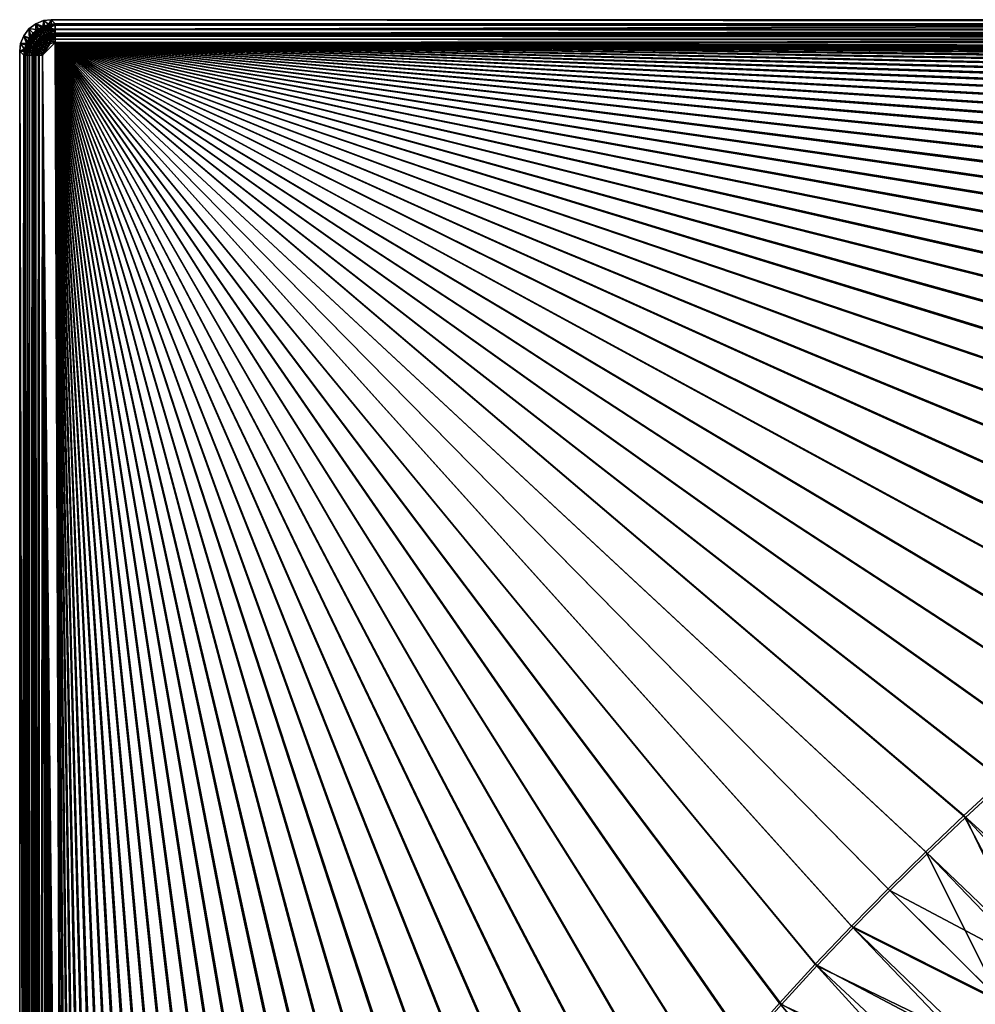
# Model space of a CAD drawing. Header units: metres. Extents: x 0 to 1400, y -1400 to 0.
# Tile 135 of 256: x 0 to 304, y -313 to 0. Entities that reach past the tile are written whole.
import ezdxf

# ---------------------------------------------------------------- set-up
doc = ezdxf.new("R2010")
doc.units = ezdxf.units.M

msp = doc.modelspace()

# ---------------------------------------------------------------- linework, layer by layer
at = {"layer": 'None'}
for points in [[(9.948733, 0, -80), (7.520478, -0.300819, -80), (9.310282, -1.49693, -5.847845)], [(8.252401, -3.20947, -80.063545), (7.520478, -0.300819, -80), (9.948733, 0, -80)], [(9.948733, -2.999543, -80.052361), (8.252401, -3.20947, -80.063545), (9.948733, 0, -80)], [(11.242748, -1.294015, -5.865956), (9.948733, 0, -80), (9.310282, -1.49693, -5.847845)], [(11.242748, -1.294015, -5.865956), (1290.58252, -1.294015, -5.865956), (9.948733, 0, -80)], [(1290.58252, -1.294015, -5.865956), (1291.388062, 0, -80), (9.948733, 0, -80)], [(1291.388062, -2.999513, -80.052353), (9.948733, -2.999543, -80.052361), (1291.388062, 0, -80)], [(9.948733, -2.999543, -80.052361), (9.948733, 0, -80), (1291.388062, 0, -80)], [(2.913733, -2.913733, -80), (1.270777, -5.083108, -80), (3.107951, -5.830042, -5.828269)], [(2.913733, -2.913733, -80), (3.886851, -6.549764, -80.071266), (1.270777, -5.083108, -80)], [(5.083108, -1.270777, -80), (2.913733, -2.913733, -80), (5.830042, -3.107951, -5.828269)], [(5.083108, -1.270777, -80), (5.034407, -5.034407, -80.074036), (2.913733, -2.913733, -80)], [(5.830042, -3.107951, -5.828269), (2.913733, -2.913733, -80), (4.368085, -4.368085, -5.826156)], [(2.913733, -2.913733, -80), (3.107951, -5.830042, -5.828269), (4.368085, -4.368085, -5.826156)], [(5.034407, -5.034407, -80.074036), (3.886851, -6.549764, -80.071266), (2.913733, -2.913733, -80)], [(5.793217, -3.087496, -4.683992), (4.307298, -4.307298, -4.68157), (4.559158, -4.559158, -3.583778)], [(5.793217, -3.087496, -4.683992), (5.830042, -3.107951, -5.828269), (4.307298, -4.307298, -4.68157)], [(5.830042, -3.107951, -5.828269), (4.368085, -4.368085, -5.826156), (4.307298, -4.307298, -4.68157)], [(5.990891, -3.38338, -3.585725), (5.793217, -3.087496, -4.683992), (4.559158, -4.559158, -3.583778)], [(5.083108, -1.270777, -80), (6.549764, -3.886851, -80.071266), (5.034407, -5.034407, -80.074036)], [(7.520478, -0.300819, -80), (5.083108, -1.270777, -80), (7.460017, -2.127275, -5.83507)], [(7.520478, -0.300819, -80), (8.252401, -3.20947, -80.063545), (5.083108, -1.270777, -80)], [(7.460017, -2.127275, -5.83507), (5.083108, -1.270777, -80), (5.830042, -3.107951, -5.828269)], [(8.252401, -3.20947, -80.063545), (6.549764, -3.886851, -80.071266), (5.083108, -1.270777, -80)], [(7.489513, -2.17881, -4.691163), (7.460017, -2.127275, -5.83507), (5.793217, -3.087496, -4.683992)], [(7.460017, -2.127275, -5.83507), (5.830042, -3.107951, -5.828269), (5.793217, -3.087496, -4.683992)], [(7.489513, -2.17881, -4.691163), (5.793217, -3.087496, -4.683992), (5.990891, -3.38338, -3.585725)], [(7.625299, -2.506747, -3.591491), (7.489513, -2.17881, -4.691163), (5.990891, -3.38338, -3.585725)], [(5.990891, -3.38338, -3.585725), (6.302283, -3.849424, -2.57821), (7.625299, -2.506747, -3.591491)], [(6.302283, -3.849424, -2.57821), (7.839558, -3.024206, -2.582522), (7.625299, -2.506747, -3.591491)], [(6.302283, -3.849424, -2.57821), (6.714869, -4.466889, -1.697839), (7.839558, -3.024206, -2.582522)], [(6.714869, -4.466889, -1.697839), (8.123658, -3.710339, -1.700767), (7.839558, -3.024206, -2.582522)], [(9.310282, -1.49693, -5.847845), (7.520478, -0.300819, -80), (7.460017, -2.127275, -5.83507)], [(9.310282, -1.49693, -5.847845), (7.460017, -2.127275, -5.83507), (7.489513, -2.17881, -4.691163)], [(9.333158, -1.618868, -4.702848), (9.310282, -1.49693, -5.847845), (7.489513, -2.17881, -4.691163)], [(9.333158, -1.618868, -4.702848), (7.489513, -2.17881, -4.691163), (7.625299, -2.506747, -3.591491)], [(9.402051, -1.965465, -3.600891), (9.333158, -1.618868, -4.702848), (7.625299, -2.506747, -3.591491)], [(7.625299, -2.506747, -3.591491), (7.839558, -3.024206, -2.582522), (9.402051, -1.965465, -3.600891)], [(7.839558, -3.024206, -2.582522), (9.510954, -2.513994, -2.589553), (9.402051, -1.965465, -3.600891)], [(7.839558, -3.024206, -2.582522), (8.123658, -3.710339, -1.700767), (9.510954, -2.513994, -2.589553)], [(8.123658, -3.710339, -1.700767), (9.65547, -3.242279, -1.705543), (9.510954, -2.513994, -2.589553)], [(9.892781, -4.435375, -5.909304), (8.252401, -3.20947, -80.063545), (9.948733, -2.999543, -80.052361)], [(11.242748, -1.294015, -5.865956), (9.310282, -1.49693, -5.847845), (9.333158, -1.618868, -4.702848)], [(11.242748, -1.777934, -3.61347), (11.242748, -1.294015, -5.865956), (9.333158, -1.618868, -4.702848)], [(11.242748, -1.777934, -3.61347), (9.333158, -1.618868, -4.702848), (9.402051, -1.965465, -3.600891)], [(9.510954, -2.513994, -2.589553), (11.242748, -1.777934, -3.61347), (9.402051, -1.965465, -3.600891)], [(11.242748, -3.078722, -1.711938), (11.242748, -1.777934, -3.61347), (9.510954, -2.513994, -2.589553)], [(9.65547, -3.242279, -1.705543), (11.242748, -3.078722, -1.711938), (9.510954, -2.513994, -2.589553)], [(11.242748, -3.078722, -1.711938), (9.65547, -3.242279, -1.705543), (9.830387, -4.124028, -0.981249)], [(11.242748, -5.002666, -0.444534), (11.242748, -3.078722, -1.711938), (9.830387, -4.124028, -0.981249)], [(11.242748, -4.293558, -5.918313), (9.892781, -4.435375, -5.909304), (9.948733, -2.999543, -80.052361)], [(9.948733, -2.999543, -80.052361), (1291.388062, -2.999513, -80.052353), (11.242748, -4.293558, -5.918313)], [(1290.58313, -1.426031, -4.71613), (11.242748, -1.294015, -5.865956), (11.242748, -1.777934, -3.61347)], [(1290.58313, -1.426031, -4.71613), (1290.58313, -1.331961, -5.287838), (11.242748, -1.294015, -5.865956)], [(1290.58313, -1.331961, -5.287838), (1290.58252, -1.294015, -5.865956), (11.242748, -1.294015, -5.865956)], [(1290.58313, -1.575076, -4.156233), (1290.58313, -1.426031, -4.71613), (11.242748, -1.777934, -3.61347)], [(11.242748, -1.777934, -3.61347), (1290.58313, -1.777693, -3.61342), (1290.58313, -1.575076, -4.156233)], [(1290.58313, -2.33552, -2.599289), (1290.58313, -1.777693, -3.61342), (11.242748, -1.777934, -3.61347)], [(11.242748, -3.078722, -1.711938), (1290.58313, -2.33552, -2.599289), (11.242748, -1.777934, -3.61347)], [(11.242748, -3.078722, -1.711938), (1290.58313, -3.078547, -1.711852), (1290.58313, -2.33552, -2.599289)], [(1291.388062, -2.999513, -80.052353), (1290.58313, -4.293558, -5.918313), (11.242748, -4.293558, -5.918313)], [(1290.58313, -3.978847, -0.984463), (1290.58313, -3.078547, -1.711852), (11.242748, -3.078722, -1.711938)], [(11.242748, -5.002666, -0.444534), (1290.58313, -3.978847, -0.984463), (11.242748, -3.078722, -1.711938)], [(1.270777, -5.083108, -80), (0.300819, -7.520478, -80), (2.127275, -7.460017, -5.83507)], [(1.270777, -5.083108, -80), (3.20947, -8.252401, -80.063545), (0.300819, -7.520478, -80)], [(1.270777, -5.083108, -80), (2.127275, -7.460017, -5.83507), (3.107951, -5.830042, -5.828269)], [(3.886851, -6.549764, -80.071266), (3.20947, -8.252401, -80.063545), (1.270777, -5.083108, -80)], [(3.107951, -5.830042, -5.828269), (2.127275, -7.460017, -5.83507), (2.17881, -7.489513, -4.691163)], [(3.087496, -5.793217, -4.683992), (2.17881, -7.489513, -4.691163), (2.506747, -7.625299, -3.591491)], [(3.087496, -5.793217, -4.683992), (3.107951, -5.830042, -5.828269), (2.17881, -7.489513, -4.691163)], [(3.38338, -5.990891, -3.585725), (3.087496, -5.793217, -4.683992), (2.506747, -7.625299, -3.591491)], [(2.506747, -7.625299, -3.591491), (3.024206, -7.839558, -2.582522), (3.38338, -5.990891, -3.585725)], [(3.024206, -7.839558, -2.582522), (3.849424, -6.302283, -2.57821), (3.38338, -5.990891, -3.585725)], [(4.307298, -4.307298, -4.68157), (3.087496, -5.793217, -4.683992), (3.38338, -5.990891, -3.585725)], [(4.307298, -4.307298, -4.68157), (4.368085, -4.368085, -5.826156), (3.087496, -5.793217, -4.683992)], [(4.368085, -4.368085, -5.826156), (3.107951, -5.830042, -5.828269), (3.087496, -5.793217, -4.683992)], [(4.559158, -4.559158, -3.583778), (4.307298, -4.307298, -4.68157), (3.38338, -5.990891, -3.585725)], [(3.38338, -5.990891, -3.585725), (3.849424, -6.302283, -2.57821), (4.559158, -4.559158, -3.583778)], [(3.849424, -6.302283, -2.57821), (4.955622, -4.955622, -2.576754), (4.559158, -4.559158, -3.583778)], [(3.849424, -6.302283, -2.57821), (4.466889, -6.714869, -1.697839), (4.955622, -4.955622, -2.576754)], [(5.034407, -5.034407, -80.074036), (5.560725, -7.462208, -5.899571), (3.886851, -6.549764, -80.071266)], [(4.466889, -6.714869, -1.697839), (5.48076, -5.48076, -1.696851), (4.955622, -4.955622, -2.576754)], [(5.48076, -5.48076, -1.696851), (4.466889, -6.714869, -1.697839), (5.213589, -7.213824, -0.976712)], [(4.559158, -4.559158, -3.583778), (4.955622, -4.955622, -2.576754), (5.990891, -3.38338, -3.585725)], [(4.955622, -4.955622, -2.576754), (6.302283, -3.849424, -2.57821), (5.990891, -3.38338, -3.585725)], [(4.955622, -4.955622, -2.576754), (5.48076, -5.48076, -1.696851), (6.302283, -3.849424, -2.57821)], [(7.462208, -5.560725, -5.899571), (5.034407, -5.034407, -80.074036), (6.549764, -3.886851, -80.071266)], [(7.462208, -5.560725, -5.899571), (6.440978, -6.440978, -5.89852), (5.034407, -5.034407, -80.074036)], [(6.440978, -6.440978, -5.89852), (5.560725, -7.462208, -5.899571), (5.034407, -5.034407, -80.074036)], [(6.115714, -6.115714, -0.97613), (5.48076, -5.48076, -1.696851), (5.213589, -7.213824, -0.976712)], [(6.115714, -6.115714, -0.97613), (5.213589, -7.213824, -0.976712), (6.062305, -7.780958, -0.44073)], [(5.48076, -5.48076, -1.696851), (6.714869, -4.466889, -1.697839), (6.302283, -3.849424, -2.57821)], [(6.714869, -4.466889, -1.697839), (5.48076, -5.48076, -1.696851), (6.115714, -6.115714, -0.97613)], [(6.837353, -6.837353, -0.440463), (6.115714, -6.115714, -0.97613), (6.062305, -7.780958, -0.44073)], [(7.213824, -5.213589, -0.976712), (6.714869, -4.466889, -1.697839), (6.115714, -6.115714, -0.97613)], [(7.213824, -5.213589, -0.976712), (6.115714, -6.115714, -0.97613), (6.837353, -6.837353, -0.440463)], [(6.378342, -6.378342, -5.329082), (6.440978, -6.440978, -5.89852), (7.420459, -5.522979, -5.330287)], [(7.420459, -5.522979, -5.330287), (7.518805, -5.670179, -4.7839), (6.378342, -6.378342, -5.329082)], [(7.518805, -5.670179, -4.7839), (6.503642, -6.503642, -4.782932), (6.378342, -6.378342, -5.329082)], [(6.440978, -6.440978, -5.89852), (7.462208, -5.560725, -5.899571), (7.420459, -5.522979, -5.330287)], [(7.518805, -5.670179, -4.7839), (7.673726, -5.902032, -4.282662), (6.503642, -6.503642, -4.782932)], [(7.673726, -5.902032, -4.282662), (6.700881, -6.700881, -4.281938), (6.503642, -6.503642, -4.782932)], [(8.600519, -4.875788, -5.902952), (6.549764, -3.886851, -80.071266), (8.252401, -3.20947, -80.063545)], [(8.600519, -4.875788, -5.902952), (7.462208, -5.560725, -5.899571), (6.549764, -3.886851, -80.071266)], [(6.700881, -6.700881, -4.281938), (7.673726, -5.902032, -4.282662), (7.878994, -6.209216, -3.844677)], [(6.962136, -6.962136, -3.844186), (6.700881, -6.700881, -4.281938), (7.878994, -6.209216, -3.844677)], [(8.123658, -3.710339, -1.700767), (6.714869, -4.466889, -1.697839), (7.213824, -5.213589, -0.976712)], [(7.780958, -6.062305, -0.44073), (7.213824, -5.213589, -0.976712), (6.837353, -6.837353, -0.440463)], [(6.837353, -6.837353, -0.440463), (7.619588, -7.619588, -0.111474), (7.780958, -6.062305, -0.44073)], [(7.878994, -6.209216, -3.844677), (7.637039, -7.637039, -3.219133), (6.962136, -6.962136, -3.844186)], [(8.467374, -4.540449, -0.978436), (8.123658, -3.710339, -1.700767), (7.213824, -5.213589, -0.976712)], [(8.467374, -4.540449, -0.978436), (7.213824, -5.213589, -0.976712), (7.780958, -6.062305, -0.44073)], [(7.420459, -5.522979, -5.330287), (7.462208, -5.560725, -5.899571), (8.61022, -4.885962, -5.333853)], [(8.61022, -4.885962, -5.333853), (8.677778, -5.049108, -4.786767), (7.420459, -5.522979, -5.330287)], [(8.677778, -5.049108, -4.786767), (7.518805, -5.670179, -4.7839), (7.420459, -5.522979, -5.330287)], [(7.462208, -5.560725, -5.899571), (8.600519, -4.875788, -5.902952), (8.61022, -4.885962, -5.333853)], [(8.677778, -5.049108, -4.786767), (8.784379, -5.30654, -4.284805), (7.518805, -5.670179, -4.7839)], [(8.784379, -5.30654, -4.284805), (7.673726, -5.902032, -4.282662), (7.518805, -5.670179, -4.7839)], [(7.619588, -7.619588, -0.111474), (8.395752, -6.982336, -0.111542), (7.780958, -6.062305, -0.44073)], [(9.291164, -6.530379, -3.219657), (7.637039, -7.637039, -3.219133), (7.878994, -6.209216, -3.844677)], [(7.673726, -5.902032, -4.282662), (8.784379, -5.30654, -4.284805), (8.925729, -5.647886, -3.846133)], [(7.878994, -6.209216, -3.844677), (7.673726, -5.902032, -4.282662), (8.925729, -5.647886, -3.846133)], [(8.858151, -5.484219, -0.441519), (8.467374, -4.540449, -0.978436), (7.780958, -6.062305, -0.44073)], [(7.780958, -6.062305, -0.44073), (8.395752, -6.982336, -0.111542), (8.858151, -5.484219, -0.441519)], [(8.925729, -5.647886, -3.846133), (9.291164, -6.530379, -3.219657), (7.878994, -6.209216, -3.844677)], [(9.65547, -3.242279, -1.705543), (8.123658, -3.710339, -1.700767), (8.467374, -4.540449, -0.978436)], [(9.892781, -4.435375, -5.909304), (8.600519, -4.875788, -5.902952), (8.252401, -3.20947, -80.063545)], [(8.395752, -6.982336, -0.111542), (9.281832, -6.507451, -0.111744), (8.858151, -5.484219, -0.441519)], [(9.830387, -4.124028, -0.981249), (9.65547, -3.242279, -1.705543), (8.467374, -4.540449, -0.978436)], [(9.830387, -4.124028, -0.981249), (8.467374, -4.540449, -0.978436), (8.858151, -5.484219, -0.441519)], [(8.600519, -4.875788, -5.902952), (9.892781, -4.435375, -5.909304), (9.903386, -4.493711, -5.339667)], [(8.61022, -4.885962, -5.333853), (8.600519, -4.875788, -5.902952), (9.903386, -4.493711, -5.339667)], [(9.903386, -4.493711, -5.339667), (9.937663, -4.666142, -4.791443), (8.61022, -4.885962, -5.333853)], [(9.937663, -4.666142, -4.791443), (8.677778, -5.049108, -4.786767), (8.61022, -4.885962, -5.333853)], [(8.677778, -5.049108, -4.786767), (9.937663, -4.666142, -4.791443), (9.991847, -4.939033, -4.288303)], [(8.677778, -5.049108, -4.786767), (9.991847, -4.939033, -4.288303), (8.784379, -5.30654, -4.284805)], [(9.991847, -4.939033, -4.288303), (10.06375, -5.301353, -3.848508), (8.784379, -5.30654, -4.284805)], [(8.784379, -5.30654, -4.284805), (10.06375, -5.301353, -3.848508), (8.925729, -5.647886, -3.846133)], [(10.029308, -5.126942, -0.442808), (9.830387, -4.124028, -0.981249), (8.858151, -5.484219, -0.441519)], [(8.858151, -5.484219, -0.441519), (9.281832, -6.507451, -0.111744), (10.029308, -5.126942, -0.442808)], [(10.06375, -5.301353, -3.848508), (9.291164, -6.530379, -3.219657), (8.925729, -5.647886, -3.846133)], [(9.281832, -6.507451, -0.111744), (10.24501, -6.214574, -0.112074), (10.029308, -5.126942, -0.442808)], [(9.719774, -7.566166), (10.24501, -6.214574, -0.112074), (9.281832, -6.507451, -0.111744)], [(10.06375, -5.301353, -3.848508), (11.242748, -6.138612, -3.221156), (9.291164, -6.530379, -3.219657)], [(11.242748, -6.138612, -3.221156), (11.242748, -7.263255, -3), (9.291164, -6.530379, -3.219657)], [(9.719774, -7.566166), (11.242748, -7.263255), (10.24501, -6.214574, -0.112074)], [(11.242748, -5.002666, -0.444534), (9.830387, -4.124028, -0.981249), (10.029308, -5.126942, -0.442808)], [(9.903386, -4.493711, -5.339667), (9.892781, -4.435375, -5.909304), (11.242748, -4.293558, -5.918313)], [(11.242748, -4.293558, -5.918313), (11.242748, -4.534307, -4.797701), (9.903386, -4.493711, -5.339667)], [(11.242748, -4.534307, -4.797701), (9.937663, -4.666142, -4.791443), (9.903386, -4.493711, -5.339667)], [(9.937663, -4.666142, -4.791443), (11.242748, -4.534307, -4.797701), (9.991847, -4.939033, -4.288303)], [(11.242748, -4.534307, -4.797701), (11.242748, -5.181449, -3.851689), (9.991847, -4.939033, -4.288303)], [(9.991847, -4.939033, -4.288303), (11.242748, -5.181449, -3.851689), (10.06375, -5.301353, -3.848508)], [(10.24501, -6.214574, -0.112074), (11.242748, -5.002666, -0.444534), (10.029308, -5.126942, -0.442808)], [(11.242748, -5.181449, -3.851689), (11.242748, -6.138612, -3.221156), (10.06375, -5.301353, -3.848508)], [(11.242748, -7.263255), (11.242748, -5.002666, -0.444534), (10.24501, -6.214574, -0.112074)], [(1290.58313, -5.002582, -0.444461), (1290.58313, -3.978847, -0.984463), (11.242748, -5.002666, -0.444534)], [(11.242748, -4.534307, -4.797701), (11.242748, -4.293558, -5.918313), (1290.58313, -4.534073, -4.797638)], [(11.242748, -4.293558, -5.918313), (1290.58313, -4.293558, -5.918313), (1290.58313, -4.534073, -4.797638)], [(11.242748, -4.534307, -4.797701), (1290.58313, -4.534073, -4.797638), (1290.58313, -5.181283, -3.851596)], [(11.242748, -5.181449, -3.851689), (11.242748, -4.534307, -4.797701), (1290.58313, -5.181283, -3.851596)], [(1290.58313, -6.111274, -0.112144), (1290.58313, -5.002582, -0.444461), (11.242748, -5.002666, -0.444534)], [(1290.58313, -6.111274, -0.112144), (11.242748, -5.002666, -0.444534), (11.242748, -7.263255)], [(11.242748, -5.181449, -3.851689), (1290.58313, -5.181283, -3.851596), (1290.58313, -6.138533, -3.221081)], [(11.242748, -6.138612, -3.221156), (11.242748, -5.181449, -3.851689), (1290.58313, -6.138533, -3.221081)], [(1290.58252, -7.263255), (1290.58313, -6.111274, -0.112144), (11.242748, -7.263255)], [(11.242748, -6.138612, -3.221156), (1290.58313, -6.138533, -3.221081), (1290.58313, -7.263255, -3)], [(11.242748, -7.263255, -3), (11.242748, -6.138612, -3.221156), (1290.58313, -7.263255, -3)], [(0.300819, -7.520478, -80), (0, -9.948733, -80), (1.49693, -9.310282, -5.847845)], [(3.20947, -8.252401, -80.063545), (0, -9.948733, -80), (0.300819, -7.520478, -80)], [(3.20947, -8.252401, -80.063545), (2.999543, -9.948733, -80.052361), (0, -9.948733, -80)], [(0, -9.948733, -80), (1.294015, -11.242748, -5.865956), (1.49693, -9.310282, -5.847845)], [(0.300819, -7.520478, -80), (1.49693, -9.310282, -5.847845), (2.127275, -7.460017, -5.83507)], [(1.49693, -9.310282, -5.847845), (1.294015, -11.242748, -5.865956), (1.453122, -11.242748, -4.597182)], [(1.618868, -9.333158, -4.702848), (1.49693, -9.310282, -5.847845), (1.453122, -11.242748, -4.597182)], [(1.618868, -9.333158, -4.702848), (1.453122, -11.242748, -4.597182), (1.77788, -11.242748, -3.613594)], [(2.127275, -7.460017, -5.83507), (1.49693, -9.310282, -5.847845), (1.618868, -9.333158, -4.702848)], [(2.17881, -7.489513, -4.691163), (2.127275, -7.460017, -5.83507), (1.618868, -9.333158, -4.702848)], [(2.17881, -7.489513, -4.691163), (1.618868, -9.333158, -4.702848), (1.965465, -9.402051, -3.600891)], [(1.965465, -9.402051, -3.600891), (1.618868, -9.333158, -4.702848), (1.77788, -11.242748, -3.613594)], [(2.506747, -7.625299, -3.591491), (2.17881, -7.489513, -4.691163), (1.965465, -9.402051, -3.600891)], [(1.965465, -9.402051, -3.600891), (2.513994, -9.510954, -2.589553), (2.506747, -7.625299, -3.591491)], [(2.513994, -9.510954, -2.589553), (3.024206, -7.839558, -2.582522), (2.506747, -7.625299, -3.591491)], [(2.513994, -9.510954, -2.589553), (3.242279, -9.65547, -1.705543), (3.024206, -7.839558, -2.582522)], [(3.20947, -8.252401, -80.063545), (4.435375, -9.892781, -5.909304), (2.999543, -9.948733, -80.052361)], [(3.024206, -7.839558, -2.582522), (3.710339, -8.123658, -1.700767), (3.849424, -6.302283, -2.57821)], [(3.242279, -9.65547, -1.705543), (3.710339, -8.123658, -1.700767), (3.024206, -7.839558, -2.582522)], [(3.886851, -6.549764, -80.071266), (4.875788, -8.600519, -5.902952), (3.20947, -8.252401, -80.063545)], [(4.875788, -8.600519, -5.902952), (4.435375, -9.892781, -5.909304), (3.20947, -8.252401, -80.063545)], [(3.710339, -8.123658, -1.700767), (3.242279, -9.65547, -1.705543), (4.124028, -9.830387, -0.981249)], [(3.710339, -8.123658, -1.700767), (4.466889, -6.714869, -1.697839), (3.849424, -6.302283, -2.57821)], [(4.466889, -6.714869, -1.697839), (3.710339, -8.123658, -1.700767), (4.540449, -8.467374, -0.978436)], [(4.540449, -8.467374, -0.978436), (3.710339, -8.123658, -1.700767), (4.124028, -9.830387, -0.981249)], [(5.560725, -7.462208, -5.899571), (4.875788, -8.600519, -5.902952), (3.886851, -6.549764, -80.071266)], [(4.540449, -8.467374, -0.978436), (4.124028, -9.830387, -0.981249), (5.126942, -10.029308, -0.442808)], [(4.885962, -8.61022, -5.333853), (4.435375, -9.892781, -5.909304), (4.875788, -8.600519, -5.902952)], [(4.493711, -9.903386, -5.339667), (4.435375, -9.892781, -5.909304), (4.885962, -8.61022, -5.333853)], [(5.213589, -7.213824, -0.976712), (4.466889, -6.714869, -1.697839), (4.540449, -8.467374, -0.978436)], [(5.049108, -8.677778, -4.786767), (4.493711, -9.903386, -5.339667), (4.885962, -8.61022, -5.333853)], [(4.666142, -9.937663, -4.791443), (4.493711, -9.903386, -5.339667), (5.049108, -8.677778, -4.786767)], [(5.213589, -7.213824, -0.976712), (4.540449, -8.467374, -0.978436), (5.484219, -8.858151, -0.441519)], [(5.484219, -8.858151, -0.441519), (4.540449, -8.467374, -0.978436), (5.126942, -10.029308, -0.442808)], [(5.30654, -8.784379, -4.284805), (4.666142, -9.937663, -4.791443), (5.049108, -8.677778, -4.786767)], [(4.939033, -9.991847, -4.288303), (4.666142, -9.937663, -4.791443), (5.30654, -8.784379, -4.284805)], [(4.885962, -8.61022, -5.333853), (4.875788, -8.600519, -5.902952), (5.522979, -7.420459, -5.330287)], [(4.875788, -8.600519, -5.902952), (5.560725, -7.462208, -5.899571), (5.522979, -7.420459, -5.330287)], [(5.522979, -7.420459, -5.330287), (5.670179, -7.518805, -4.7839), (4.885962, -8.61022, -5.333853)], [(5.670179, -7.518805, -4.7839), (5.049108, -8.677778, -4.786767), (4.885962, -8.61022, -5.333853)], [(5.647886, -8.925729, -3.846133), (4.939033, -9.991847, -4.288303), (5.30654, -8.784379, -4.284805)], [(5.301353, -10.06375, -3.848508), (4.939033, -9.991847, -4.288303), (5.647886, -8.925729, -3.846133)], [(5.670179, -7.518805, -4.7839), (5.902032, -7.673726, -4.282662), (5.049108, -8.677778, -4.786767)], [(5.902032, -7.673726, -4.282662), (5.30654, -8.784379, -4.284805), (5.049108, -8.677778, -4.786767)], [(5.126942, -10.029308, -0.442808), (6.214574, -10.24501, -0.112074), (5.484219, -8.858151, -0.441519)], [(6.062305, -7.780958, -0.44073), (5.213589, -7.213824, -0.976712), (5.484219, -8.858151, -0.441519)], [(6.530379, -9.291164, -3.219657), (5.301353, -10.06375, -3.848508), (5.647886, -8.925729, -3.846133)], [(6.138612, -11.242748, -3.221156), (5.301353, -10.06375, -3.848508), (6.530379, -9.291164, -3.219657)], [(6.209216, -7.878994, -3.844677), (5.30654, -8.784379, -4.284805), (5.902032, -7.673726, -4.282662)], [(6.209216, -7.878994, -3.844677), (5.647886, -8.925729, -3.846133), (5.30654, -8.784379, -4.284805)], [(5.484219, -8.858151, -0.441519), (6.507451, -9.281832, -0.111744), (6.062305, -7.780958, -0.44073)], [(6.214574, -10.24501, -0.112074), (6.507451, -9.281832, -0.111744), (5.484219, -8.858151, -0.441519)], [(5.522979, -7.420459, -5.330287), (5.560725, -7.462208, -5.899571), (6.378342, -6.378342, -5.329082)], [(6.378342, -6.378342, -5.329082), (6.503642, -6.503642, -4.782932), (5.522979, -7.420459, -5.330287)], [(6.503642, -6.503642, -4.782932), (5.670179, -7.518805, -4.7839), (5.522979, -7.420459, -5.330287)], [(5.560725, -7.462208, -5.899571), (6.440978, -6.440978, -5.89852), (6.378342, -6.378342, -5.329082)], [(6.530379, -9.291164, -3.219657), (5.647886, -8.925729, -3.846133), (6.209216, -7.878994, -3.844677)], [(6.503642, -6.503642, -4.782932), (6.700881, -6.700881, -4.281938), (5.670179, -7.518805, -4.7839)], [(6.700881, -6.700881, -4.281938), (5.902032, -7.673726, -4.282662), (5.670179, -7.518805, -4.7839)], [(6.700881, -6.700881, -4.281938), (6.962136, -6.962136, -3.844186), (5.902032, -7.673726, -4.282662)], [(6.962136, -6.962136, -3.844186), (6.209216, -7.878994, -3.844677), (5.902032, -7.673726, -4.282662)], [(6.062305, -7.780958, -0.44073), (6.982336, -8.395752, -0.111542), (6.837353, -6.837353, -0.440463)], [(6.507451, -9.281832, -0.111744), (6.982336, -8.395752, -0.111542), (6.062305, -7.780958, -0.44073)], [(7.263255, -11.242748, -3), (6.138612, -11.242748, -3.221156), (6.530379, -9.291164, -3.219657)], [(7.637039, -7.637039, -3.219133), (6.209216, -7.878994, -3.844677), (6.962136, -6.962136, -3.844186)], [(7.637039, -7.637039, -3.219133), (6.530379, -9.291164, -3.219657), (6.209216, -7.878994, -3.844677)], [(6.214574, -10.24501, -0.112074), (7.566166, -9.719774), (6.507451, -9.281832, -0.111744)], [(7.566166, -9.719774), (6.982336, -8.395752, -0.111542), (6.507451, -9.281832, -0.111744)], [(7.637039, -7.637039, -3.219133), (8.428766, -8.428766, -3), (6.530379, -9.291164, -3.219657)], [(8.428766, -8.428766, -3), (7.566166, -9.719774, -3), (6.530379, -9.291164, -3.219657)], [(6.530379, -9.291164, -3.219657), (7.566166, -9.719774, -3), (7.263255, -11.242748, -3)], [(6.982336, -8.395752, -0.111542), (7.619588, -7.619588, -0.111474), (6.837353, -6.837353, -0.440463)], [(8.428766, -8.428766), (7.619588, -7.619588, -0.111474), (6.982336, -8.395752, -0.111542)], [(7.566166, -9.719774), (8.428766, -8.428766), (6.982336, -8.395752, -0.111542)], [(9.719774, -7.566166), (7.263255, -11.242748), (11.242748, -7.263255)], [(7.263255, -11.242748), (15.181374, -787.079224), (11.242748, -7.263255)], [(7.263255, -11.242748, -3), (9.719774, -7.566166, -3), (11.242748, -7.263255, -3)], [(14.394944, -787.135376, -3), (7.263255, -11.242748, -3), (11.242748, -7.263255, -3)], [(9.719774, -7.566166), (8.428766, -8.428766), (7.263255, -11.242748)], [(8.428766, -8.428766, -3), (9.719774, -7.566166, -3), (7.263255, -11.242748, -3)], [(8.428766, -8.428766), (7.566166, -9.719774), (7.263255, -11.242748)], [(7.566166, -9.719774, -3), (8.428766, -8.428766, -3), (7.263255, -11.242748, -3)], [(7.619588, -7.619588, -0.111474), (8.428766, -8.428766), (8.395752, -6.982336, -0.111542)], [(9.291164, -6.530379, -3.219657), (9.719774, -7.566166, -3), (7.637039, -7.637039, -3.219133)], [(9.719774, -7.566166, -3), (8.428766, -8.428766, -3), (7.637039, -7.637039, -3.219133)], [(8.395752, -6.982336, -0.111542), (9.719774, -7.566166), (9.281832, -6.507451, -0.111744)], [(8.428766, -8.428766), (9.719774, -7.566166), (8.395752, -6.982336, -0.111542)], [(11.242748, -7.263255, -3), (9.719774, -7.566166, -3), (9.291164, -6.530379, -3.219657)], [(11.242748, -7.263255), (15.181374, -787.079224), (17.382441, -770.539185)], [(836.949829, -10.977645), (853.625793, -10.405228), (11.242748, -7.263255)], [(853.625793, -10.405228), (870.310974, -10.261849), (11.242748, -7.263255)], [(11.242748, -7.263255), (870.310974, -10.261849), (1290.58252, -7.263255)], [(17.382441, -770.539185), (19.969151, -754.054993), (11.242748, -7.263255)], [(19.969151, -754.054993), (22.933121, -737.634521), (11.242748, -7.263255)], [(11.242748, -7.263255), (22.933121, -737.634521), (26.266146, -721.284851)], [(26.266146, -721.284851), (29.960155, -705.013), (11.242748, -7.263255)], [(29.960155, -705.013), (34.007313, -688.825317), (11.242748, -7.263255)], [(11.242748, -7.263255), (34.007313, -688.825317), (38.399914, -672.727966)], [(38.399914, -672.727966), (43.130493, -656.726685), (11.242748, -7.263255)], [(43.130493, -656.726685), (48.19175, -640.826843), (11.242748, -7.263255)], [(11.242748, -7.263255), (48.19175, -640.826843), (53.576622, -625.03363)], [(53.576622, -625.03363), (59.278202, -609.352051), (11.242748, -7.263255)], [(59.278202, -609.352051), (65.289856, -593.786621), (11.242748, -7.263255)], [(11.242748, -7.263255), (65.289856, -593.786621), (71.605064, -578.341858)], [(71.605064, -578.341858), (78.217552, -563.022034), (11.242748, -7.263255)], [(78.217552, -563.022034), (85.121246, -547.831238), (11.242748, -7.263255)], [(11.242748, -7.263255), (85.121246, -547.831238), (92.310234, -532.773315)], [(92.310234, -532.773315), (99.778801, -517.852112), (11.242748, -7.263255)], [(99.778801, -517.852112), (107.521416, -503.071198), (11.242748, -7.263255)], [(11.242748, -7.263255), (107.521416, -503.071198), (115.532715, -488.434174)], [(115.532715, -488.434174), (123.80751, -473.944519), (11.242748, -7.263255)], [(123.80751, -473.944519), (132.340759, -459.605499), (11.242748, -7.263255)], [(11.242748, -7.263255), (132.340759, -459.605499), (141.127594, -445.420471)], [(141.127594, -445.420471), (150.163284, -431.39267), (11.242748, -7.263255)], [(150.163284, -431.39267), (159.443253, -417.525238), (11.242748, -7.263255)], [(11.242748, -7.263255), (159.443253, -417.525238), (168.963058, -403.82132)], [(168.963058, -403.82132), (178.718384, -390.284088), (11.242748, -7.263255)], [(178.718384, -390.284088), (188.705048, -376.916565), (11.242748, -7.263255)], [(11.242748, -7.263255), (188.705048, -376.916565), (198.918961, -363.721863)], [(198.918961, -363.721863), (209.356171, -350.703094), (11.242748, -7.263255)], [(209.356171, -350.703094), (220.012833, -337.863342), (11.242748, -7.263255)], [(11.242748, -7.263255), (220.012833, -337.863342), (230.885178, -325.205688)], [(230.885178, -325.205688), (241.969574, -312.733307), (11.242748, -7.263255)], [(241.969574, -312.733307), (253.262405, -300.449341), (11.242748, -7.263255)], [(11.242748, -7.263255), (253.262405, -300.449341), (264.760193, -288.356964)], [(264.760193, -288.356964), (276.459503, -276.459503), (11.242748, -7.263255)], [(276.459503, -276.459503), (288.356995, -264.760162), (11.242748, -7.263255)], [(11.242748, -7.263255), (288.356995, -264.760162), (300.449341, -253.26239)], [(300.449341, -253.26239), (312.733307, -241.969559), (11.242748, -7.263255)], [(312.733307, -241.969559), (325.205688, -230.885178), (11.242748, -7.263255)], [(11.242748, -7.263255), (325.205688, -230.885178), (337.863342, -220.012817)], [(337.863342, -220.012817), (350.703094, -209.356155), (11.242748, -7.263255)], [(350.703094, -209.356155), (363.721893, -198.918945), (11.242748, -7.263255)], [(11.242748, -7.263255), (363.721893, -198.918945), (376.916565, -188.705032)], [(376.916565, -188.705032), (390.284088, -178.718384), (11.242748, -7.263255)], [(390.284088, -178.718384), (403.82135, -168.963058), (11.242748, -7.263255)], [(11.242748, -7.263255), (403.82135, -168.963058), (417.525238, -159.443253)], [(417.525238, -159.443253), (431.3927, -150.163284), (11.242748, -7.263255)], [(431.3927, -150.163284), (445.420502, -141.127594), (11.242748, -7.263255)], [(11.242748, -7.263255), (445.420502, -141.127594), (459.60553, -132.340759)], [(459.60553, -132.340759), (473.944519, -123.807503), (11.242748, -7.263255)], [(473.944519, -123.807503), (488.434204, -115.532715), (11.242748, -7.263255)], [(11.242748, -7.263255), (488.434204, -115.532715), (503.071228, -107.521416)], [(503.071228, -107.521416), (517.852112, -99.778801), (11.242748, -7.263255)], [(517.852112, -99.778801), (532.773315, -92.310226), (11.242748, -7.263255)], [(11.242748, -7.263255), (532.773315, -92.310226), (547.831238, -85.121246)], [(547.831238, -85.121246), (563.022095, -78.217552), (11.242748, -7.263255)], [(563.022095, -78.217552), (578.341919, -71.605064), (11.242748, -7.263255)], [(11.242748, -7.263255), (578.341919, -71.605064), (593.786621, -65.289856)], [(593.786621, -65.289856), (609.352051, -59.278217), (11.242748, -7.263255)], [(609.352051, -59.278217), (625.033691, -53.57663), (11.242748, -7.263255)], [(11.242748, -7.263255), (625.033691, -53.57663), (640.826843, -48.191761)], [(640.826843, -48.191761), (656.726685, -43.130501), (11.242748, -7.263255)], [(656.726685, -43.130501), (672.727966, -38.399929), (11.242748, -7.263255)], [(11.242748, -7.263255), (672.727966, -38.399929), (688.825378, -34.007324)], [(688.825378, -34.007324), (705.013, -29.960176), (11.242748, -7.263255)], [(705.013, -29.960176), (721.284912, -26.266157), (11.242748, -7.263255)], [(11.242748, -7.263255), (721.284912, -26.266157), (737.634521, -22.93314)], [(737.634521, -22.93314), (754.055054, -19.969168), (11.242748, -7.263255)], [(754.055054, -19.969168), (770.539185, -17.38246), (11.242748, -7.263255)], [(11.242748, -7.263255), (770.539185, -17.38246), (787.079224, -15.18139)], [(787.079224, -15.18139), (803.666931, -13.374467), (11.242748, -7.263255)], [(803.666931, -13.374467), (820.293579, -11.970314), (11.242748, -7.263255)], [(11.242748, -7.263255), (820.293579, -11.970314), (836.949829, -10.977645)], [(1290.58313, -7.263255, -3), (870.462891, -9.488538, -3), (11.242748, -7.263255, -3)], [(870.462891, -9.488538, -3), (853.758728, -9.628205, -3), (11.242748, -7.263255, -3)], [(11.242748, -7.263255, -3), (853.758728, -9.628205, -3), (837.063599, -10.197457, -3)], [(837.063599, -10.197457, -3), (820.388184, -11.187504, -3), (11.242748, -7.263255, -3)], [(820.388184, -11.187504, -3), (803.74231, -12.58958, -3), (11.242748, -7.263255, -3)], [(11.242748, -7.263255, -3), (803.74231, -12.58958, -3), (787.135315, -14.394966, -3)], [(787.135315, -14.394966, -3), (770.575989, -16.595037, -3), (11.242748, -7.263255, -3)], [(770.575989, -16.595037, -3), (754.07251, -19.181286, -3), (11.242748, -7.263255, -3)], [(11.242748, -7.263255, -3), (754.07251, -19.181286, -3), (737.63269, -22.145329, -3)], [(737.63269, -22.145329, -3), (721.263855, -25.478949, -3), (11.242748, -7.263255, -3)], [(721.263855, -25.478949, -3), (704.972717, -29.174078, -3), (11.242748, -7.263255, -3)], [(11.242748, -7.263255, -3), (704.972717, -29.174078, -3), (688.765869, -33.222866, -3)], [(688.765869, -33.222866, -3), (672.649414, -37.617607, -3), (11.242748, -7.263255, -3)], [(672.649414, -37.617607, -3), (656.629089, -42.350826, -3), (11.242748, -7.263255, -3)], [(11.242748, -7.263255, -3), (656.629089, -42.350826, -3), (640.710327, -47.415215, -3)], [(640.710327, -47.415215, -3), (624.898315, -52.803707, -3), (11.242748, -7.263255, -3)], [(624.898315, -52.803707, -3), (609.197998, -58.509384, -3), (11.242748, -7.263255, -3)], [(11.242748, -7.263255, -3), (609.197998, -58.509384, -3), (593.613953, -64.525604, -3)], [(593.613953, -64.525604, -3), (578.150757, -70.84584, -3), (11.242748, -7.263255, -3)], [(578.150757, -70.84584, -3), (562.812622, -77.463814, -3), (11.242748, -7.263255, -3)], [(11.242748, -7.263255, -3), (562.812622, -77.463814, -3), (547.603577, -84.373436, -3)], [(547.603577, -84.373436, -3), (532.527649, -91.568794, -3), (11.242748, -7.263255, -3)], [(532.527649, -91.568794, -3), (517.588623, -99.044159, -3), (11.242748, -7.263255, -3)], [(11.242748, -7.263255, -3), (517.588623, -99.044159, -3), (502.790039, -106.793991, -3)], [(502.790039, -106.793991, -3), (488.135559, -114.812927, -3), (11.242748, -7.263255, -3)], [(488.135559, -114.812927, -3), (473.628601, -123.095764, -3), (11.242748, -7.263255, -3)], [(11.242748, -7.263255, -3), (473.628601, -123.095764, -3), (459.272522, -131.637451, -3)], [(459.272522, -131.637451, -3), (445.070618, -140.433121, -3), (11.242748, -7.263255, -3)], [(445.070618, -140.433121, -3), (431.026154, -149.478027, -3), (11.242748, -7.263255, -3)], [(11.242748, -7.263255, -3), (431.026154, -149.478027, -3), (417.142273, -158.767593, -3)], [(417.142273, -158.767593, -3), (403.42215, -168.297363, -3), (11.242748, -7.263255, -3)], [(403.42215, -168.297363, -3), (389.868927, -178.063004, -3), (11.242748, -7.263255, -3)], [(11.242748, -7.263255, -3), (389.868927, -178.063004, -3), (376.485687, -188.060333, -3)], [(376.485687, -188.060333, -3), (363.275513, -198.285278, -3), (11.242748, -7.263255, -3)], [(363.275513, -198.285278, -3), (350.241486, -208.733871, -3), (11.242748, -7.263255, -3)], [(11.242748, -7.263255, -3), (350.241486, -208.733871, -3), (337.386749, -219.402237, -3)], [(337.386749, -219.402237, -3), (324.714417, -230.286621, -3), (11.242748, -7.263255, -3)], [(324.714417, -230.286621, -3), (312.2276, -241.383362, -3), (11.242748, -7.263255, -3)], [(11.242748, -7.263255, -3), (312.2276, -241.383362, -3), (299.929443, -252.688858, -3)], [(299.929443, -252.688858, -3), (287.823242, -264.199615, -3), (11.242748, -7.263255, -3)], [(287.823242, -264.199615, -3), (275.91217, -275.912231, -3), (11.242748, -7.263255, -3)], [(11.242748, -7.263255, -3), (275.91217, -275.912231, -3), (264.199585, -287.823273, -3)], [(264.199585, -287.823273, -3), (252.688812, -299.929504, -3), (11.242748, -7.263255, -3)], [(252.688812, -299.929504, -3), (241.383301, -312.227631, -3), (11.242748, -7.263255, -3)], [(11.242748, -7.263255, -3), (241.383301, -312.227631, -3), (230.286575, -324.714478, -3)], [(230.286575, -324.714478, -3), (219.402176, -337.38681, -3), (11.242748, -7.263255, -3)], [(219.402176, -337.38681, -3), (208.73381, -350.241547, -3), (11.242748, -7.263255, -3)], [(11.242748, -7.263255, -3), (208.73381, -350.241547, -3), (198.285233, -363.275543, -3)], [(198.285233, -363.275543, -3), (188.060287, -376.485718, -3), (11.242748, -7.263255, -3)], [(188.060287, -376.485718, -3), (178.062958, -389.868988, -3), (11.242748, -7.263255, -3)], [(11.242748, -7.263255, -3), (178.062958, -389.868988, -3), (168.297318, -403.422211, -3)], [(168.297318, -403.422211, -3), (158.767548, -417.142334, -3), (11.242748, -7.263255, -3)], [(158.767548, -417.142334, -3), (149.477982, -431.026184, -3), (11.242748, -7.263255, -3)], [(11.242748, -7.263255, -3), (149.477982, -431.026184, -3), (140.433075, -445.070679, -3)], [(140.433075, -445.070679, -3), (131.637405, -459.272583, -3), (11.242748, -7.263255, -3)], [(131.637405, -459.272583, -3), (123.095718, -473.628662, -3), (11.242748, -7.263255, -3)], [(11.242748, -7.263255, -3), (123.095718, -473.628662, -3), (114.812889, -488.13562, -3)], [(114.812889, -488.13562, -3), (106.793953, -502.7901, -3), (11.242748, -7.263255, -3)], [(106.793953, -502.7901, -3), (99.044113, -517.588684, -3), (11.242748, -7.263255, -3)], [(11.242748, -7.263255, -3), (99.044113, -517.588684, -3), (91.568748, -532.52771, -3)], [(91.568748, -532.52771, -3), (84.373398, -547.603638, -3), (11.242748, -7.263255, -3)], [(84.373398, -547.603638, -3), (77.463776, -562.812683, -3), (11.242748, -7.263255, -3)], [(11.242748, -7.263255, -3), (77.463776, -562.812683, -3), (70.845802, -578.150818, -3)], [(70.845802, -578.150818, -3), (64.525566, -593.614014, -3), (11.242748, -7.263255, -3)], [(64.525566, -593.614014, -3), (58.509361, -609.197998, -3), (11.242748, -7.263255, -3)], [(11.242748, -7.263255, -3), (58.509361, -609.197998, -3), (52.803673, -624.898376, -3)], [(52.803673, -624.898376, -3), (47.415188, -640.710388, -3), (11.242748, -7.263255, -3)], [(47.415188, -640.710388, -3), (42.350792, -656.62915, -3), (11.242748, -7.263255, -3)], [(11.242748, -7.263255, -3), (42.350792, -656.62915, -3), (37.61758, -672.649475, -3)], [(37.61758, -672.649475, -3), (33.222839, -688.76593, -3), (11.242748, -7.263255, -3)], [(33.222839, -688.76593, -3), (29.174057, -704.972778, -3), (11.242748, -7.263255, -3)], [(11.242748, -7.263255, -3), (29.174057, -704.972778, -3), (25.478922, -721.263855, -3)], [(25.478922, -721.263855, -3), (22.145306, -737.632751, -3), (11.242748, -7.263255, -3)], [(22.145306, -737.632751, -3), (19.181263, -754.072571, -3), (11.242748, -7.263255, -3)], [(11.242748, -7.263255, -3), (19.181263, -754.072571, -3), (16.595016, -770.57605, -3)], [(16.595016, -770.57605, -3), (14.394944, -787.135376, -3), (11.242748, -7.263255, -3)], [(1.294015, -11.242748, -5.865956), (0, -9.948733, -80), (0, -1291.388062, -80)], [(2.999543, -9.948733, -80.052361), (2.999513, -1291.388062, -80.052353), (0, -9.948733, -80)], [(2.999513, -1291.388062, -80.052353), (0, -1291.388062, -80), (0, -9.948733, -80)], [(1.294015, -1290.58252, -5.865956), (1.294015, -11.242748, -5.865956), (0, -1291.388062, -80)], [(1.294015, -11.242748, -5.865956), (1.294015, -1290.58252, -5.865956), (1.453122, -11.242748, -4.597182)], [(1.294015, -1290.58252, -5.865956), (1.777908, -1290.58252, -3.61353), (1.453122, -11.242748, -4.597182)], [(1.777908, -1290.58252, -3.61353), (1.77788, -11.242748, -3.613594), (1.453122, -11.242748, -4.597182)], [(1.77788, -11.242748, -3.613594), (2.336057, -11.242748, -2.598887), (1.965465, -9.402051, -3.600891)], [(2.336057, -11.242748, -2.598887), (1.77788, -11.242748, -3.613594), (1.777908, -1290.58252, -3.61353)], [(3.078628, -1290.58252, -1.712029), (2.336057, -11.242748, -2.598887), (1.777908, -1290.58252, -3.61353)], [(2.336057, -11.242748, -2.598887), (2.513994, -9.510954, -2.589553), (1.965465, -9.402051, -3.600891)], [(2.336057, -11.242748, -2.598887), (3.078723, -11.242748, -1.711936), (2.513994, -9.510954, -2.589553)], [(3.078628, -1290.58252, -1.712029), (3.078723, -11.242748, -1.711936), (2.336057, -11.242748, -2.598887)], [(3.078723, -11.242748, -1.711936), (3.242279, -9.65547, -1.705543), (2.513994, -9.510954, -2.589553)], [(2.999513, -1291.388062, -80.052353), (2.999543, -9.948733, -80.052361), (4.293558, -11.242748, -5.918313)], [(4.293558, -1290.58252, -5.918313), (2.999513, -1291.388062, -80.052353), (4.293558, -11.242748, -5.918313)], [(4.435375, -9.892781, -5.909304), (4.293558, -11.242748, -5.918313), (2.999543, -9.948733, -80.052361)], [(5.002484, -1290.58252, -0.444609), (3.9785, -11.242748, -0.984864), (3.078628, -1290.58252, -1.712029)], [(3.9785, -11.242748, -0.984864), (3.078723, -11.242748, -1.711936), (3.078628, -1290.58252, -1.712029)], [(3.242279, -9.65547, -1.705543), (3.078723, -11.242748, -1.711936), (3.9785, -11.242748, -0.984864)], [(4.124028, -9.830387, -0.981249), (3.242279, -9.65547, -1.705543), (3.9785, -11.242748, -0.984864)], [(4.124028, -9.830387, -0.981249), (3.9785, -11.242748, -0.984864), (5.002794, -11.242748, -0.444482)], [(5.002794, -11.242748, -0.444482), (3.9785, -11.242748, -0.984864), (5.002484, -1290.58252, -0.444609)], [(5.126942, -10.029308, -0.442808), (4.124028, -9.830387, -0.981249), (5.002794, -11.242748, -0.444482)], [(4.493711, -9.903386, -5.339667), (4.293558, -11.242748, -5.918313), (4.435375, -9.892781, -5.909304)], [(4.534307, -11.242748, -4.797701), (4.293558, -11.242748, -5.918313), (4.493711, -9.903386, -5.339667)], [(4.293558, -1290.58252, -5.918313), (4.293558, -11.242748, -5.918313), (4.359362, -1290.58252, -5.346294)], [(4.293558, -11.242748, -5.918313), (4.534307, -11.242748, -4.797701), (4.359362, -1290.58252, -5.346294)], [(4.534307, -11.242748, -4.797701), (4.534304, -1290.58252, -4.79771), (4.359362, -1290.58252, -5.346294)], [(4.666142, -9.937663, -4.791443), (4.534307, -11.242748, -4.797701), (4.493711, -9.903386, -5.339667)], [(4.811808, -1290.58252, -4.293189), (4.534304, -1290.58252, -4.79771), (4.534307, -11.242748, -4.797701)], [(4.534307, -11.242748, -4.797701), (4.666142, -9.937663, -4.791443), (4.939033, -9.991847, -4.288303)], [(5.181449, -11.242748, -3.851689), (4.534307, -11.242748, -4.797701), (4.939033, -9.991847, -4.288303)], [(5.181449, -11.242748, -3.851689), (4.811808, -1290.58252, -4.293189), (4.534307, -11.242748, -4.797701)], [(5.181445, -1290.58252, -3.851693), (4.811808, -1290.58252, -4.293189), (5.181449, -11.242748, -3.851689)], [(5.181449, -11.242748, -3.851689), (4.939033, -9.991847, -4.288303), (5.301353, -10.06375, -3.848508)], [(5.991898, -11.242748, -0.13694), (5.002484, -1290.58252, -0.444609), (7.262993, -1290.58252)], [(5.991898, -11.242748, -0.13694), (5.002794, -11.242748, -0.444482), (5.002484, -1290.58252, -0.444609)], [(5.002794, -11.242748, -0.444482), (5.991898, -11.242748, -0.13694), (5.126942, -10.029308, -0.442808)], [(5.991898, -11.242748, -0.13694), (6.214574, -10.24501, -0.112074), (5.126942, -10.029308, -0.442808)], [(5.629323, -1290.58252, -3.489816), (5.181445, -1290.58252, -3.851693), (5.181449, -11.242748, -3.851689)], [(6.138612, -11.242748, -3.221156), (5.181449, -11.242748, -3.851689), (5.301353, -10.06375, -3.848508)], [(5.629323, -1290.58252, -3.489816), (5.181449, -11.242748, -3.851689), (6.138612, -11.242748, -3.221156)], [(6.138608, -1290.58252, -3.221157), (5.629323, -1290.58252, -3.489816), (6.138612, -11.242748, -3.221156)], [(5.991898, -11.242748, -0.13694), (7.263255, -11.242748), (6.214574, -10.24501, -0.112074)], [(7.263255, -11.242748), (5.991898, -11.242748, -0.13694), (7.262993, -1290.58252)], [(7.263255, -1290.58252, -3), (6.138608, -1290.58252, -3.221157), (7.263255, -11.242748, -3)], [(6.138608, -1290.58252, -3.221157), (6.138612, -11.242748, -3.221156), (7.263255, -11.242748, -3)], [(7.263255, -11.242748), (7.566166, -9.719774), (6.214574, -10.24501, -0.112074)], [(7.262993, -1290.58252), (10.26183, -870.310974), (7.263255, -11.242748)], [(10.26183, -870.310974), (10.405209, -853.625793), (7.263255, -11.242748)], [(7.263255, -11.242748), (10.405209, -853.625793), (10.977627, -836.949829)], [(10.977627, -836.949829), (11.970296, -820.293579), (7.263255, -11.242748)], [(11.970296, -820.293579), (13.37445, -803.666931), (7.263255, -11.242748)], [(7.263255, -11.242748), (13.37445, -803.666931), (15.181374, -787.079224)], [(10.197436, -837.06366, -3), (9.628185, -853.758728, -3), (7.263255, -11.242748, -3)], [(9.628185, -853.758728, -3), (9.488518, -870.462952, -3), (7.263255, -11.242748, -3)], [(7.263255, -11.242748, -3), (9.488518, -870.462952, -3), (7.263255, -1290.58252, -3)], [(14.394944, -787.135376, -3), (12.589558, -803.742371, -3), (7.263255, -11.242748, -3)], [(12.589558, -803.742371, -3), (11.187484, -820.388245, -3), (7.263255, -11.242748, -3)], [(7.263255, -11.242748, -3), (11.187484, -820.388245, -3), (10.197436, -837.06366, -3)], [(337.305481, -286.72464, -32.126244), (299.929443, -252.688858, -3), (312.2276, -241.383362, -3)], [(335.208252, -290.71521, -29.541281), (312.733307, -241.969559), (300.449341, -253.26239)], [(324.278107, -299.027252, -32.127094), (287.823242, -264.199615, -3), (299.929443, -252.688858, -3)], [(337.305481, -286.72464, -32.126244), (324.278107, -299.027252, -32.127094), (299.929443, -252.688858, -3)], [(323.758148, -301.603058, -29.542059), (300.449341, -253.26239), (288.356995, -264.760162)], [(323.758148, -301.603058, -29.542059), (335.208252, -290.71521, -29.541281), (300.449341, -253.26239)], [(311.533325, -311.533417, -32.128113), (275.91217, -275.912231, -3), (287.823242, -264.199615, -3)], [(276.459503, -276.459503), (323.758148, -301.603058, -29.542059), (288.356995, -264.760162)], [(324.278107, -299.027252, -32.127094), (311.533325, -311.533417, -32.128113), (287.823242, -264.199615, -3)], [(275.91217, -275.912231, -3), (311.533325, -311.533417, -32.128113), (264.199585, -287.823273, -3)], [(264.760193, -288.356964), (312.659668, -312.517792, -29.542957), (276.459503, -276.459503)], [(312.659668, -312.517792, -29.542957), (323.758148, -301.603058, -29.542059), (276.459503, -276.459503)], [(264.199585, -287.823273, -3), (299.032043, -324.278748, -32.129318), (252.688812, -299.929504, -3)], [(253.262405, -300.449341), (301.608215, -323.757721, -29.54401), (264.760193, -288.356964)], [(311.533325, -311.533417, -32.128113), (299.032043, -324.278748, -32.129318), (264.199585, -287.823273, -3)], [(301.608215, -323.757721, -29.54401), (312.659668, -312.517792, -29.542957), (264.760193, -288.356964)], [(252.688812, -299.929504, -3), (286.739441, -337.301056, -32.130718), (241.383301, -312.227631, -3)], [(299.032043, -324.278748, -32.129318), (286.739441, -337.301056, -32.130718), (252.688812, -299.929504, -3)], [(241.969574, -312.733307), (290.734467, -335.197754, -29.545216), (253.262405, -300.449341)], [(290.734467, -335.197754, -29.545216), (301.608215, -323.757721, -29.54401), (253.262405, -300.449341)], [(241.383301, -312.227631, -3), (274.080872, -351.251221, -32.132416), (230.286575, -324.714478, -3)], [(286.739441, -337.301056, -32.130718), (274.080872, -351.251221, -32.132416), (241.383301, -312.227631, -3)], [(299.032043, -324.278748, -32.129318), (311.533325, -311.533417, -32.128113), (305.775665, -319.179443, -32.845215)], [(301.608215, -323.757721, -29.54401), (303.658142, -325.158234, -30.957773), (312.659668, -312.517792, -29.542957)]]:
    msp.add_3dface(points, dxfattribs=at)

doc.saveas('drawing.dxf')
